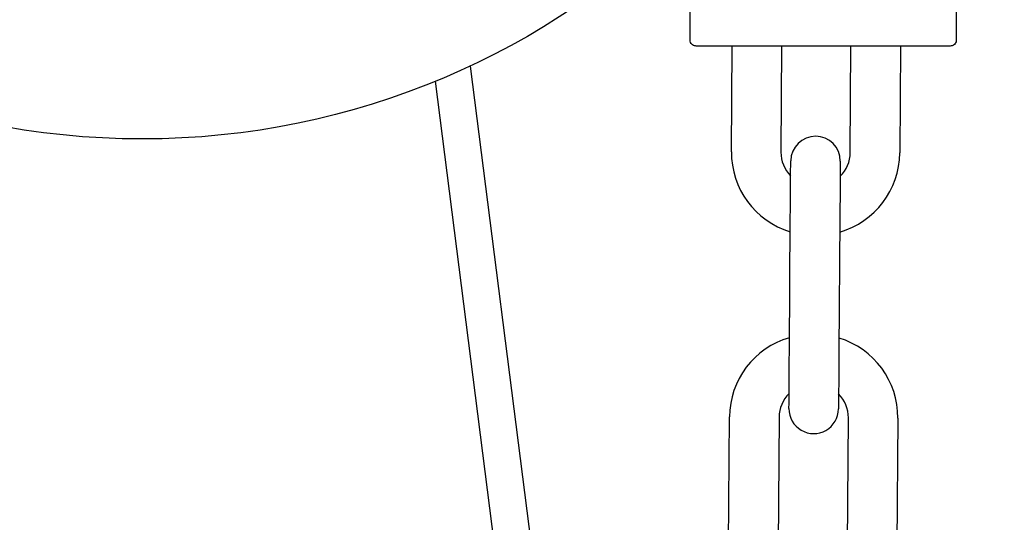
# Model space of a CAD drawing. Header units: inches. Extents: x 170 to 312, y 215 to 248.
# Tile 160 of 256: x 185.5185 to 185.6751, y 243.7331 to 243.813. Entities that reach past the tile are written whole.
import ezdxf

# ---------------------------------------------------------------- set-up
doc = ezdxf.new("R2010")
doc.units = ezdxf.units.IN
doc.header["$LTSCALE"] = 0.25
doc.header["$MEASUREMENT"] = 0
doc.layers.add('ANNOTATIONS', color=1, linetype='Continuous')
doc.layers.add('MOTOR RH', color=7, linetype='Continuous')
doc.styles.add('ARIAL', font='arial.ttf', dxfattribs={"height": 0.09375})
doc.dimstyles.new('STANDARD$0', dxfattribs={"dimtxt": 0.09375, "dimasz": 0.09375, "dimexe": 0.03125, "dimexo": 0.046875, "dimgap": 0.09, "dimtad": 0, "dimtih": 1, "dimtoh": 1, "dimdec": 4, "dimzin": 0, "dimdsep": 46, "dimtxsty": 'ARIAL', "dimcen": 0.09, "dimadec": 0, "dimazin": 0, "dimtfac": 1, "dimtdec": 4, "dimtofl": 0, "dimtmove": 0, "dimatfit": 1, "dimfxl": 1, "dimtolj": 1, "dimtzin": 0, "dimarcsym": 0})

# ---------------------------------------------------------------- blocks, each defined once
blk = doc.blocks.new('*D24')
at = {"layer": 'ANNOTATIONS', "color": 0, "lineweight": -2, "transparency": 16777216}
for p, q in [((185.2897054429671, 244.1250466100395), (187.1356679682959, 244.1250466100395)), ((187.1044179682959, 244.0312966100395), (187.1044179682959, 242.3316655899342)), ((187.1044179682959, 240.1971744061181), (187.1044179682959, 241.8968054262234)), ((186.3738929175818, 240.1034244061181), (187.1356679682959, 240.1034244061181))]:
    blk.add_line(p, q, dxfattribs=at)
at = {"layer": 'ANNOTATIONS', "color": 0, "transparency": 16777216}
for points in [[(187.0887929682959, 244.0312966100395), (187.1200429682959, 244.0312966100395), (187.1044179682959, 244.1250466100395)], [(187.0887929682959, 240.1971744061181), (187.1200429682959, 240.1971744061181), (187.1044179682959, 240.1034244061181)]]:
    blk.add_solid(points, dxfattribs=at)
at = {"layer": 'defpoints', "color": 0, "transparency": 16777216}
for p in [(185.2428304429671, 244.1250466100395), (186.3270179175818, 240.1034244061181), (187.1044179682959, 240.1034244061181)]:
    blk.add_point(p, dxfattribs=at)
at = {"layer": 'ANNOTATIONS', "color": 0, "transparency": 16777216, "insert": (187.104417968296, 242.1142355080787), "char_height": 0.09375, "attachment_point": 5, "style": 'ARIAL'}
blk.add_mtext('\\A1;OPENING\\PHEIGHT', dxfattribs=at)
blk = doc.blocks.new('*D25')
at = {"layer": 'ANNOTATIONS', "color": 0, "lineweight": -2, "transparency": 16777216}
for p, q in [((185.2897054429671, 244.961030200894), (187.7906566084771, 244.961030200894)), ((187.7594066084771, 244.867280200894), (187.7594066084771, 242.7496573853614)), ((187.7594066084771, 240.1971744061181), (187.7594066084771, 242.3147972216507)), ((187.2942370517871, 240.1034244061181), (187.7906566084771, 240.1034244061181))]:
    blk.add_line(p, q, dxfattribs=at)
at = {"layer": 'ANNOTATIONS', "color": 0, "transparency": 16777216}
for points in [[(187.7437816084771, 244.867280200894), (187.7750316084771, 244.867280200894), (187.7594066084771, 244.961030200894)], [(187.7437816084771, 240.1971744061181), (187.7750316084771, 240.1971744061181), (187.7594066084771, 240.1034244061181)]]:
    blk.add_solid(points, dxfattribs=at)
at = {"layer": 'defpoints', "color": 0, "transparency": 16777216}
for p in [(185.2428304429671, 244.961030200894), (187.2473620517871, 240.1034244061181), (187.7594066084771, 240.1034244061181)]:
    blk.add_point(p, dxfattribs=at)
at = {"layer": 'ANNOTATIONS', "color": 0, "transparency": 16777216, "insert": (187.7594066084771, 242.5322273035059), "char_height": 0.09375, "attachment_point": 5, "style": 'ARIAL'}
blk.add_mtext('\\A1;TOTAL\\PHEIGHT', dxfattribs=at)

msp = doc.modelspace()

# ---------------------------------------------------------------- linework, layer by layer
at = {"layer": 'MOTOR RH'}
for p, q in [((185.6674415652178, 243.9057108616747), (185.6674415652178, 243.8097567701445)), ((185.6251187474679, 243.8097567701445), (185.6251187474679, 243.8184538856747)), ((185.6316766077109, 243.7919814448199), (185.6317957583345, 243.8087725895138)), ((185.6396699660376, 243.8087725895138), (185.6395504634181, 243.7919255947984)), ((185.6505738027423, 243.7918472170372), (185.6506938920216, 243.8087725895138)), ((185.6585680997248, 243.8087725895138), (185.6584475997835, 243.7917913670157)), ((185.5901319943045, 243.8055938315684), (185.6020917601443, 243.7119234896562)), ((185.5963880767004, 243.7111955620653), (185.5846425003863, 243.8031875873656)), ((185.6409017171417, 243.7604191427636), (185.6410497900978, 243.7812849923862)), ((185.648923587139, 243.7812286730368), (185.6487755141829, 243.7603632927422)), ((185.6408360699, 243.7511635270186), (185.6408371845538, 243.7510419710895)), ((185.6312296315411, 243.7289910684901), (185.6313777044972, 243.7498564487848)), ((185.6392515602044, 243.7498005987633), (185.6391034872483, 243.7289352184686)), ((185.6501268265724, 243.7288568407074), (185.6502748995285, 243.7497222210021)), ((185.6581486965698, 243.7496663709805), (185.6580006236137, 243.7288009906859))]:
    msp.add_line(p, q, dxfattribs=at)
at = {"layer": 'MOTOR RH', "flags": 128}
for points in [[(185.6410497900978, 243.7812849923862), (185.6410625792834, 243.7830895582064), (185.6410748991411, 243.7848251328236), (185.6410862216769, 243.7864246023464), (185.6410961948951, 243.7878269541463), (185.6411043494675, 243.7889772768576), (185.6411104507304, 243.7898323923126), (185.6411141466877, 243.7903585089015), (185.6411154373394, 243.79053638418)], [(185.6489892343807, 243.7904805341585), (185.6489880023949, 243.79030265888), (185.6489842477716, 243.7897765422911), (185.6489782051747, 243.7889214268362), (185.6489699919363, 243.7877706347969), (185.6489600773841, 243.7863687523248), (185.6489486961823, 243.7847692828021), (185.6489363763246, 243.7830337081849), (185.648923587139, 243.7812286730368)], [(185.6408360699, 243.7511672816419), (185.6408373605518, 243.7513451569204), (185.6408410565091, 243.7518717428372), (185.640847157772, 243.7527263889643), (185.6408553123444, 243.7538771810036), (185.6408652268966, 243.7552790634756), (185.6408766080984, 243.7568785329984), (185.6408889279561, 243.7586141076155), (185.6409017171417, 243.7604191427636)], [(185.6487755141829, 243.7603632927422), (185.6487627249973, 243.7585582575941), (185.6487504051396, 243.7568226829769), (185.6487390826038, 243.7552232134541), (185.6487291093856, 243.7538213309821), (185.6487209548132, 243.7526705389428), (185.6487149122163, 243.7518158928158), (185.648711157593, 243.751289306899), (185.6487098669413, 243.7511114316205)]]:
    msp.add_lwpolyline(points, dxfattribs=at)
at = {"layer": 'MOTOR RH'}
msp.add_circle((185.5380124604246, 243.9170401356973), 0.1230314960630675, dxfattribs=at)
for centre, radius, start, end in [((185.6450523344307, 243.7905085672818), 0.003937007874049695, 359.5934504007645, 179.5934313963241), ((185.6448652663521, 243.7918878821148), 0.01318897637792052, 179.5934504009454, 253.1193385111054), ((185.6448652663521, 243.7918878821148), 0.005314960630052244, 179.593450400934, 224.8685372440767), ((185.6452589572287, 243.7918850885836), 0.01318897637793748, 286.0675622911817, 359.5934504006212), ((185.6452589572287, 243.7918850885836), 0.005314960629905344, 314.3183635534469, 359.5934504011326), ((185.6445663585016, 243.749762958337), 0.01318897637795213, 106.067562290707, 179.5934504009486), ((185.6449600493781, 243.7497601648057), 0.01318897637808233, 359.5934504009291, 73.11933851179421), ((185.6445663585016, 243.749762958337), 0.005314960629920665, 134.318363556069, 179.5934504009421), ((185.6449600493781, 243.7497601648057), 0.005314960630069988, 359.5934504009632, 44.86853724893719), ((185.6447729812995, 243.7511394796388), 0.003937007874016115, 179.5934504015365, 359.6472695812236)]:
    msp.add_arc(centre, radius, start, end, dxfattribs=at)
for points, knots in [([(185.6261029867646, 243.8087725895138), (185.6260036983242, 243.8087812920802), (185.6257972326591, 243.8087993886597), (185.6255101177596, 243.8089495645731), (185.6252692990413, 243.8091959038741), (185.6251189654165, 243.8095222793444), (185.6251236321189, 243.8097612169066), (185.6251258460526, 243.8098745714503)], [0, 0, 0, 0, 0.1792247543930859, 0.3726894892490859, 0.5711136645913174, 0.7965317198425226, 1, 1, 1, 1]), ([(185.6674345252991, 243.8098745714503), (185.6674379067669, 243.8097794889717), (185.6674450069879, 243.8095798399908), (185.6673390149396, 243.8092826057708), (185.6671297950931, 243.8090098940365), (185.6668210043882, 243.8088106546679), (185.6665753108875, 243.8087849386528), (185.6664573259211, 243.8087725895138)], [0, 0, 0, 0, 0.1712335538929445, 0.3595468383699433, 0.5571050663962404, 0.7873165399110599, 1, 1, 1, 1]), ([(185.6664573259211, 243.8087725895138), (185.6663822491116, 243.8087725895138), (185.6662320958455, 243.8087725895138), (185.6650322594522, 243.8087725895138), (185.6631675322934, 243.8087725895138), (185.6606388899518, 243.8087725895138), (185.6575624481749, 243.8087725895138), (185.6540513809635, 243.8087725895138), (185.6502419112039, 243.8087725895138), (185.6462801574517, 243.8087725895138), (185.6423184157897, 243.8087725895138), (185.6385089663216, 243.8087725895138), (185.6349978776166, 243.8087725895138), (185.6319214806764, 243.8087725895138), (185.6293928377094, 243.8087725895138), (185.6275281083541, 243.8087725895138), (185.6263282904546, 243.8087725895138), (185.6261780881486, 243.8087725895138), (185.6261029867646, 243.8087725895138)], [0, 0, 0, 0, 0.0624999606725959, 0.1249996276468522, 0.1875001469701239, 0.2499995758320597, 0.3125003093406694, 0.3750000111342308, 0.4375002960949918, 0.5000003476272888, 0.5625003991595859, 0.6249997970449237, 0.6875003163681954, 0.7500003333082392, 0.8124997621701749, 0.8750002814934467, 0.9374999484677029, 1, 1, 1, 1])]:
    msp.add_open_spline(points, degree=3, knots=knots, dxfattribs=at)

# ---------------------------------------------------------------- dimensions: what is measured, and where the dimension line sits
at = {"layer": 'ANNOTATIONS'}
for base, p1, p2, text, picture, middle in [((187.7594066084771, 240.1034244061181), (185.2428304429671, 244.9610302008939), (187.247362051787, 240.1034244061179), 'TOTAL\\PHEIGHT', '*D25', (187.7594066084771, 242.5322273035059)), ((187.1044179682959, 240.1034244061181), (185.2428304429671, 244.1250466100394), (186.3270179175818, 240.103424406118), 'OPENING\\PHEIGHT', '*D24', (187.104417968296, 242.1142355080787))]:
    dim = msp.add_linear_dim(base=base, p1=p1, p2=p2, angle=90, text=text, dimstyle='STANDARD$0', dxfattribs=at)
    dim.commit()
    dim.dimension.update_dxf_attribs({"geometry": picture, "text_midpoint": middle})

doc.saveas('drawing.dxf')
